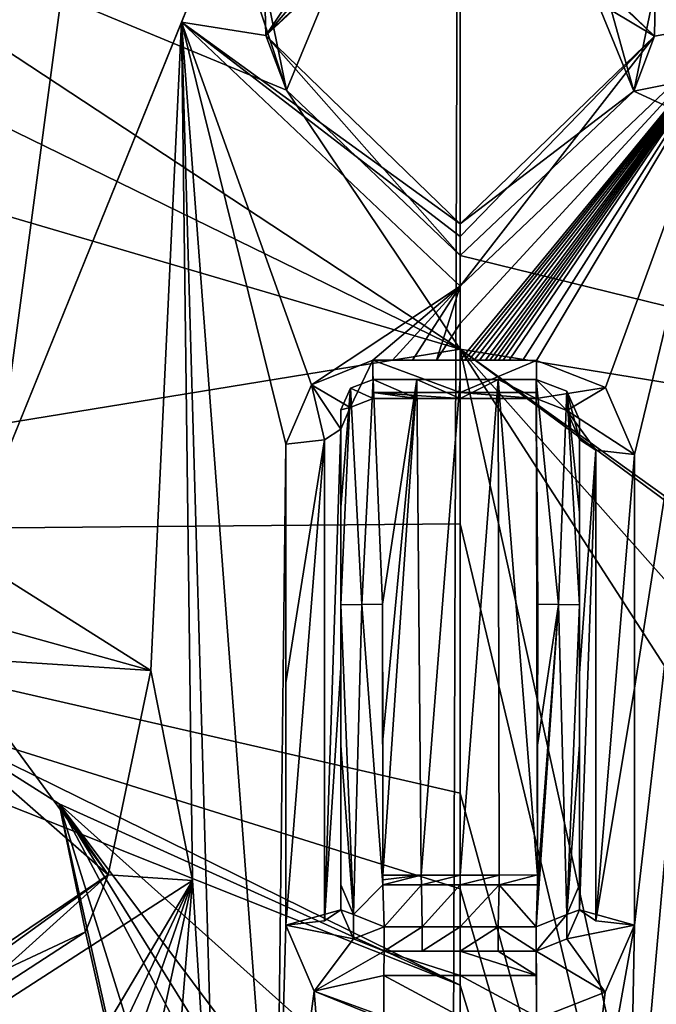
# Model space of a CAD drawing. Header units: millimetres. Extents: x -150 to 308, y -116 to 257.
# Tile 101 of 147: x 246 to 252, y 166 to 175. Entities that reach past the tile are written whole.
import ezdxf

# ---------------------------------------------------------------- set-up
doc = ezdxf.new("R2010")
doc.units = ezdxf.units.MM
doc.header["$LTSCALE"] = 81.481481
for name, color, linetype in [('1365', 7, 'CONTINUOUS'), ('1366', 7, 'CONTINUOUS'), ('1367', 7, 'CONTINUOUS'), ('1368', 7, 'CONTINUOUS'), ('1369', 7, 'CONTINUOUS'), ('1370', 7, 'CONTINUOUS'), ('1371', 7, 'CONTINUOUS'), ('1372', 7, 'CONTINUOUS'), ('1373', 7, 'CONTINUOUS'), ('1374', 7, 'CONTINUOUS'), ('1375', 7, 'CONTINUOUS'), ('1376', 7, 'CONTINUOUS'), ('1377', 7, 'CONTINUOUS'), ('1378', 7, 'CONTINUOUS'), ('1379', 7, 'CONTINUOUS'), ('138', 7, 'CONTINUOUS'), ('1380', 7, 'CONTINUOUS'), ('1381', 7, 'CONTINUOUS'), ('1382', 7, 'CONTINUOUS'), ('1383', 7, 'CONTINUOUS'), ('1384', 7, 'CONTINUOUS'), ('1385', 7, 'CONTINUOUS'), ('1386', 7, 'CONTINUOUS'), ('1387', 7, 'CONTINUOUS'), ('1388', 7, 'CONTINUOUS'), ('1463', 7, 'CONTINUOUS'), ('1464', 7, 'CONTINUOUS'), ('1483', 7, 'CONTINUOUS'), ('1484', 7, 'CONTINUOUS'), ('252', 7, 'CONTINUOUS'), ('254', 7, 'CONTINUOUS'), ('718', 7, 'CONTINUOUS'), ('782', 7, 'CONTINUOUS'), ('783', 7, 'CONTINUOUS'), ('784', 7, 'CONTINUOUS'), ('785', 7, 'CONTINUOUS'), ('786', 7, 'CONTINUOUS')]:
    doc.layers.add(name, color=color, linetype=linetype)

msp = doc.modelspace()

# ---------------------------------------------------------------- linework, layer by layer
at = {"layer": '1365', "linetype": 'CONTINUOUS'}
for points in [[(250, 171.5964, -23.8255), (250.0393, 171.5966, -23.8255), (250.1788, 171.5965, -23.8256), (250, 171.5964, -23.8255)], [(250, 171.5964, -23.8255), (250.1788, 171.5965, -23.8256), (250.7028, 171.5951, -23.8279), (250, 171.5964, -23.8255)], [(250, 171.5964, -23.8255), (250.7028, 171.5951, -23.8279), (250, 171.3001, -24.0529), (250, 171.5964, -23.8255)], [(250, 171.3001, -24.0529), (250.7028, 171.5951, -23.8279), (250.7019, 171.3001, -24.0556), (250, 171.3001, -24.0529)], [(250.0393, 171.5966, -23.8255), (250.0787, 171.5966, -23.8255), (250.1288, 171.5966, -23.8255), (250.0393, 171.5966, -23.8255)], [(250.0393, 171.5966, -23.8255), (250.1288, 171.5966, -23.8255), (250.1788, 171.5965, -23.8256), (250.0393, 171.5966, -23.8255)], [(250.1788, 171.5965, -23.8256), (250.2328, 171.597, -23.8256), (250.5774, 171.5968, -23.8268), (250.1788, 171.5965, -23.8256)], [(250.1788, 171.5965, -23.8256), (250.5774, 171.5968, -23.8268), (250.7028, 171.5951, -23.8279), (250.1788, 171.5965, -23.8256)], [(250.2328, 171.597, -23.8256), (250.2746, 171.5972, -23.8256), (250.5774, 171.5968, -23.8268), (250.2328, 171.597, -23.8256)], [(250.2746, 171.5972, -23.8256), (250.3143, 171.5972, -23.8257), (250.5774, 171.5968, -23.8268), (250.2746, 171.5972, -23.8256)], [(250.3143, 171.5972, -23.8257), (250.3545, 171.5972, -23.8258), (250.5774, 171.5968, -23.8268), (250.3143, 171.5972, -23.8257)], [(250.3545, 171.5972, -23.8258), (250.397, 171.5974, -23.8259), (250.5774, 171.5968, -23.8268), (250.3545, 171.5972, -23.8258)], [(250.397, 171.5974, -23.8259), (250.4521, 171.598, -23.8259), (250.5774, 171.5968, -23.8268), (250.397, 171.5974, -23.8259)], [(250, 171.2441, -24.4221), (250, 171.3001, -24.0529), (250.7, 171.2445, -24.4241), (250, 171.2441, -24.4221)], [(250.7, 171.2445, -24.4241), (250, 171.3001, -24.0529), (250.7019, 171.3001, -24.0556), (250.7, 171.2445, -24.4241)], [(250.3485, 171.2442, -24.4227), (250, 171.2441, -24.4221), (250.7, 171.2445, -24.4241), (250.3485, 171.2442, -24.4227)]]:
    msp.add_3dface(points, dxfattribs=at)
at = {"layer": '1366', "linetype": 'CONTINUOUS'}
for points in [[(249.1968, 171.596, -23.8283), (249.3779, 171.5976, -23.8268), (250, 171.5964, -23.8255), (249.1968, 171.596, -23.8283)], [(249.1968, 171.596, -23.8283), (250, 171.5964, -23.8255), (250, 171.3001, -24.0529), (249.1968, 171.596, -23.8283)], [(249.1968, 171.596, -23.8283), (250, 171.3001, -24.0529), (249.1978, 171.3004, -24.0559), (249.1968, 171.596, -23.8283)], [(249.3779, 171.5976, -23.8268), (249.5595, 171.5981, -23.8259), (249.7815, 171.5978, -23.8253), (249.3779, 171.5976, -23.8268)], [(249.3779, 171.5976, -23.8268), (249.7815, 171.5978, -23.8253), (250, 171.5964, -23.8255), (249.3779, 171.5976, -23.8268)], [(250, 171.3001, -24.0529), (250, 171.2441, -24.4221), (249.1978, 171.3004, -24.0559), (250, 171.3001, -24.0529)], [(249.1978, 171.3004, -24.0559), (250, 171.2441, -24.4221), (249.6003, 171.2442, -24.4228), (249.1978, 171.3004, -24.0559)], [(249.2, 171.2447, -24.4247), (249.1978, 171.3004, -24.0559), (249.6003, 171.2442, -24.4228), (249.2, 171.2447, -24.4247)]]:
    msp.add_3dface(points, dxfattribs=at)
at = {"layer": '1367', "linetype": 'CONTINUOUS'}
for points in [[(248.6299, 171.3718, -23.8965), (249.1968, 171.596, -23.8283), (248.9883, 171.163, -24.4595), (248.6299, 171.3718, -23.8965)], [(249.1968, 171.596, -23.8283), (249.2, 171.2447, -24.4247), (248.9883, 171.163, -24.4595), (249.1968, 171.596, -23.8283)], [(249.1968, 171.596, -23.8283), (249.1978, 171.3004, -24.0559), (249.2, 171.2447, -24.4247), (249.1968, 171.596, -23.8283)], [(248.3934, 170.8255, -24.0541), (248.6299, 171.3718, -23.8965), (248.7512, 170.8652, -24.1926), (248.3934, 170.8255, -24.0541)], [(248.7512, 170.8652, -24.1926), (248.6299, 171.3718, -23.8965), (248.9, 170.9625, -24.535), (248.7512, 170.8652, -24.1926)], [(248.9, 170.9625, -24.535), (248.6299, 171.3718, -23.8965), (248.9883, 171.163, -24.4595), (248.9, 170.9625, -24.535)]]:
    msp.add_3dface(points, dxfattribs=at)
at = {"layer": '1368', "linetype": 'CONTINUOUS'}
for points in [[(248.7512, 170.8652, -24.1926), (248.9, 170.9625, -24.535), (248.7512, 166.4393, -25.481), (248.7512, 170.8652, -24.1926)], [(248.7512, 166.4393, -25.481), (248.9, 170.9625, -24.535), (248.9, 168.7661, -25.1683), (248.7512, 166.4393, -25.481)], [(248.3934, 166.398, -25.343), (248.3934, 168.6276, -24.6878), (248.7512, 170.8652, -24.1926), (248.3934, 166.398, -25.343)], [(248.3934, 166.398, -25.343), (248.7512, 170.8652, -24.1926), (248.7512, 166.4393, -25.481), (248.3934, 166.398, -25.343)], [(248.3934, 168.6276, -24.6878), (248.3934, 170.8255, -24.0541), (248.7512, 170.8652, -24.1926), (248.3934, 168.6276, -24.6878)], [(248.9, 166.5401, -25.8225), (248.7512, 166.4393, -25.481), (248.9, 168.7661, -25.1683), (248.9, 166.5401, -25.8225)]]:
    msp.add_3dface(points, dxfattribs=at)
at = {"layer": '1369', "linetype": 'CONTINUOUS'}
for points in [[(248.3934, 166.398, -25.343), (248.7512, 166.4393, -25.481), (248.9, 166.5401, -25.8225), (248.3934, 166.398, -25.343)], [(248.3934, 166.398, -25.343), (248.9, 166.5401, -25.8225), (249.0176, 166.2716, -25.9184), (248.3934, 166.398, -25.343)], [(248.6544, 165.792, -25.5185), (248.3934, 166.398, -25.343), (249.0176, 166.2716, -25.9184), (248.6544, 165.792, -25.5185)], [(249.3, 166.1601, -25.9538), (248.6544, 165.792, -25.5185), (249.0176, 166.2716, -25.9184), (249.3, 166.1601, -25.9538)], [(249.2978, 165.9363, -25.6434), (248.6544, 165.792, -25.5185), (249.3, 166.1601, -25.9538), (249.2978, 165.9363, -25.6434)], [(249.2969, 165.5586, -25.5822), (248.6544, 165.792, -25.5185), (249.2978, 165.9363, -25.6434), (249.2969, 165.5586, -25.5822)], [(249.2969, 165.5312, -25.5895), (248.6544, 165.792, -25.5185), (249.2969, 165.5586, -25.5822), (249.2969, 165.5312, -25.5895)]]:
    msp.add_3dface(points, dxfattribs=at)
at = {"layer": '1370', "linetype": 'CONTINUOUS'}
for points in [[(249.2978, 165.9363, -25.6434), (249.3, 166.1601, -25.9538), (250, 165.9359, -25.6413), (249.2978, 165.9363, -25.6434)], [(250, 165.9359, -25.6413), (249.3, 166.1601, -25.9538), (250, 166.1595, -25.9516), (250, 165.9359, -25.6413)], [(250, 166.1595, -25.9516), (249.3, 166.1601, -25.9538), (249.6515, 166.1597, -25.9522), (250, 166.1595, -25.9516)], [(249.2969, 165.5586, -25.5822), (249.2978, 165.9363, -25.6434), (250, 165.558, -25.58), (249.2969, 165.5586, -25.5822)], [(250, 165.558, -25.58), (249.2978, 165.9363, -25.6434), (250, 165.9359, -25.6413), (250, 165.558, -25.58)]]:
    msp.add_3dface(points, dxfattribs=at)
at = {"layer": '1371', "linetype": 'CONTINUOUS'}
for points in [[(250.7022, 165.9363, -25.6435), (250, 166.1595, -25.9516), (250.3498, 166.1597, -25.9522), (250.7022, 165.9363, -25.6435)], [(250, 165.9359, -25.6413), (250, 166.1595, -25.9516), (250.7022, 165.9363, -25.6435), (250, 165.9359, -25.6413)], [(250.7, 166.1601, -25.9538), (250.7022, 165.9363, -25.6435), (250.3498, 166.1597, -25.9522), (250.7, 166.1601, -25.9538)], [(250.7031, 165.5587, -25.5822), (250, 165.9359, -25.6413), (250.7022, 165.9363, -25.6435), (250.7031, 165.5587, -25.5822)], [(250, 165.558, -25.58), (250, 165.9359, -25.6413), (250.7031, 165.5587, -25.5822), (250, 165.558, -25.58)]]:
    msp.add_3dface(points, dxfattribs=at)
at = {"layer": '1372', "linetype": 'CONTINUOUS'}
for points in [[(251.1, 166.54, -25.8224), (251.6066, 166.398, -25.343), (250.9825, 166.2718, -25.9184), (251.1, 166.54, -25.8224)], [(251.2489, 166.4392, -25.4809), (251.6066, 166.398, -25.343), (251.1, 166.54, -25.8224), (251.2489, 166.4392, -25.4809)], [(251.6066, 166.398, -25.343), (251.3339, 165.781, -25.5216), (250.9825, 166.2718, -25.9184), (251.6066, 166.398, -25.343)], [(251.3339, 165.781, -25.5216), (250.7, 166.1601, -25.9538), (250.9825, 166.2718, -25.9184), (251.3339, 165.781, -25.5216)], [(251.3339, 165.781, -25.5216), (250.7031, 165.5319, -25.5893), (250.7, 166.1601, -25.9538), (251.3339, 165.781, -25.5216)], [(250.7031, 165.5319, -25.5893), (250.7022, 165.9363, -25.6435), (250.7, 166.1601, -25.9538), (250.7031, 165.5319, -25.5893)], [(250.7031, 165.5319, -25.5893), (250.7031, 165.5587, -25.5822), (250.7022, 165.9363, -25.6435), (250.7031, 165.5319, -25.5893)]]:
    msp.add_3dface(points, dxfattribs=at)
at = {"layer": '1373', "linetype": 'CONTINUOUS'}
for points in [[(251.1, 170.8662, -24.5623), (251.2488, 170.7687, -24.22), (251.1, 168.7173, -25.1824), (251.1, 170.8662, -24.5623)], [(251.2489, 166.4392, -25.4809), (251.1, 166.54, -25.8224), (251.2488, 170.7687, -24.22), (251.2489, 166.4392, -25.4809)], [(251.2488, 170.7687, -24.22), (251.1, 166.54, -25.8224), (251.1, 168.7173, -25.1824), (251.2488, 170.7687, -24.22)], [(251.6066, 170.729, -24.0815), (251.2489, 166.4392, -25.4809), (251.2488, 170.7687, -24.22), (251.6066, 170.729, -24.0815)], [(251.6066, 170.729, -24.0815), (251.6066, 168.5786, -24.7021), (251.2489, 166.4392, -25.4809), (251.6066, 170.729, -24.0815)], [(251.6066, 168.5786, -24.7021), (251.6066, 166.398, -25.343), (251.2489, 166.4392, -25.4809), (251.6066, 168.5786, -24.7021)]]:
    msp.add_3dface(points, dxfattribs=at)
at = {"layer": '1374', "linetype": 'CONTINUOUS'}
for points in [[(250.7028, 171.5951, -23.8279), (251.339, 171.3448, -23.9037), (250.7, 171.2445, -24.4241), (250.7028, 171.5951, -23.8279)], [(250.7028, 171.5951, -23.8279), (250.7, 171.2445, -24.4241), (250.7019, 171.3001, -24.0556), (250.7028, 171.5951, -23.8279)], [(250.7, 171.2445, -24.4241), (251.339, 171.3448, -23.9037), (250.9826, 171.1346, -24.4672), (250.7, 171.2445, -24.4241)], [(251.339, 171.3448, -23.9037), (251.6066, 170.729, -24.0815), (250.9826, 171.1346, -24.4672), (251.339, 171.3448, -23.9037)], [(251.6066, 170.729, -24.0815), (251.2488, 170.7687, -24.22), (250.9826, 171.1346, -24.4672), (251.6066, 170.729, -24.0815)], [(251.2488, 170.7687, -24.22), (251.1, 170.8662, -24.5623), (250.9826, 171.1346, -24.4672), (251.2488, 170.7687, -24.22)]]:
    msp.add_3dface(points, dxfattribs=at)
at = {"layer": '1375', "linetype": 'CONTINUOUS'}
for points in [[(250.7, 171.2445, -24.4241), (250.9826, 171.1346, -24.4672), (250.7, 171.4209, -25.1702), (250.7, 171.2445, -24.4241)], [(250.7, 171.4209, -25.1702), (250.9826, 171.1346, -24.4672), (250.9815, 171.3129, -25.2167), (250.7, 171.4209, -25.1702)], [(250.9826, 171.1346, -24.4672), (251.1, 170.8662, -24.5623), (250.9815, 171.3129, -25.2167), (250.9826, 171.1346, -24.4672)], [(251.1, 170.8662, -24.5623), (251.1, 171.0472, -25.328), (250.9815, 171.3129, -25.2167), (251.1, 170.8662, -24.5623)]]:
    msp.add_3dface(points, dxfattribs=at)
at = {"layer": '1376', "linetype": 'CONTINUOUS'}
for points in [[(248.9888, 171.3399, -25.2057), (249.2, 171.421, -25.1707), (249.093, 169.3493, -26.0325), (248.9888, 171.3399, -25.2057)], [(249.093, 169.3493, -26.0325), (249.2, 171.421, -25.1707), (249.286, 169.3524, -26.0302), (249.093, 169.3493, -26.0325)], [(249.2, 171.421, -25.1707), (249.6018, 171.4207, -25.1692), (249.286, 169.3524, -26.0302), (249.2, 171.421, -25.1707)], [(249.286, 169.3524, -26.0302), (249.6018, 171.4207, -25.1692), (249.2871, 168.1063, -26.5482), (249.286, 169.3524, -26.0302)], [(249.6018, 171.4207, -25.1692), (249.2883, 166.8595, -27.0664), (249.2871, 168.1063, -26.5482), (249.6018, 171.4207, -25.1692)], [(249.6408, 166.8594, -27.0655), (249.2883, 166.8595, -27.0664), (249.6018, 171.4207, -25.1692), (249.6408, 166.8594, -27.0655)], [(250, 171.4206, -25.1687), (249.6408, 166.8594, -27.0655), (249.6018, 171.4207, -25.1692), (250, 171.4206, -25.1687)], [(250, 166.8594, -27.0652), (249.6408, 166.8594, -27.0655), (250, 171.4206, -25.1687), (250, 166.8594, -27.0652)], [(250.3589, 166.8597, -27.0654), (250, 166.8594, -27.0652), (250.3485, 171.4206, -25.1691), (250.3589, 166.8597, -27.0654)], [(250.3485, 171.4206, -25.1691), (250, 166.8594, -27.0652), (250, 171.4206, -25.1687), (250.3485, 171.4206, -25.1691)], [(250.7, 171.4209, -25.1702), (250.7117, 166.8601, -27.0662), (250.3485, 171.4206, -25.1691), (250.7, 171.4209, -25.1702)], [(250.7117, 166.8601, -27.0662), (250.3589, 166.8597, -27.0654), (250.3485, 171.4206, -25.1691), (250.7117, 166.8601, -27.0662)], [(250.7, 171.4209, -25.1702), (250.9815, 171.3129, -25.2167), (250.907, 169.3493, -26.0325), (250.7, 171.4209, -25.1702)], [(250.7117, 166.8601, -27.0662), (250.7, 171.4209, -25.1702), (250.7129, 168.1067, -26.5481), (250.7117, 166.8601, -27.0662)], [(250.7129, 168.1067, -26.5481), (250.7, 171.4209, -25.1702), (250.714, 169.3525, -26.0302), (250.7129, 168.1067, -26.5481)], [(250.714, 169.3525, -26.0302), (250.7, 171.4209, -25.1702), (250.907, 169.3493, -26.0325), (250.714, 169.3525, -26.0302)], [(248.9, 171.1407, -25.2891), (248.9888, 171.3399, -25.2057), (248.9, 170.2432, -25.6621), (248.9, 171.1407, -25.2891)], [(248.9, 170.2432, -25.6621), (248.9888, 171.3399, -25.2057), (248.9, 169.3457, -26.0352), (248.9, 170.2432, -25.6621)], [(248.9, 169.3457, -26.0352), (248.9888, 171.3399, -25.2057), (249.093, 169.3493, -26.0325), (248.9, 169.3457, -26.0352)], [(250.907, 169.3493, -26.0325), (250.9815, 171.3129, -25.2167), (251.1, 169.3453, -26.0353), (250.907, 169.3493, -26.0325)], [(250.9815, 171.3129, -25.2167), (251.1, 171.0472, -25.328), (251.1, 170.1963, -25.6816), (250.9815, 171.3129, -25.2167)], [(251.1, 169.3453, -26.0353), (250.9815, 171.3129, -25.2167), (251.1, 170.1963, -25.6816), (251.1, 169.3453, -26.0353)]]:
    msp.add_3dface(points, dxfattribs=at)
at = {"layer": '1377', "linetype": 'CONTINUOUS'}
for points in [[(249.2875, 166.8141, -26.9281), (249.6408, 166.8594, -27.0655), (249.2867, 166.7683, -26.7885), (249.2875, 166.8141, -26.9281)], [(249.2867, 166.7683, -26.7885), (249.6408, 166.8594, -27.0655), (249.6432, 166.7679, -26.7867), (249.2867, 166.7683, -26.7885)], [(249.2883, 166.8595, -27.0664), (249.6408, 166.8594, -27.0655), (249.2875, 166.8141, -26.9281), (249.2883, 166.8595, -27.0664)], [(249.6408, 166.8594, -27.0655), (250, 166.8594, -27.0652), (249.6432, 166.7679, -26.7867), (249.6408, 166.8594, -27.0655)], [(250, 166.8594, -27.0652), (250, 166.7679, -26.7862), (249.6432, 166.7679, -26.7867), (250, 166.8594, -27.0652)], [(250, 166.8594, -27.0652), (250.3589, 166.8597, -27.0654), (250, 166.7679, -26.7862), (250, 166.8594, -27.0652)], [(250, 166.7679, -26.7862), (250.3589, 166.8597, -27.0654), (250.3585, 166.7683, -26.7867), (250, 166.7679, -26.7862)], [(250.3589, 166.8597, -27.0654), (250.7117, 166.8601, -27.0662), (250.3585, 166.7683, -26.7867), (250.3589, 166.8597, -27.0654)], [(250.3585, 166.7683, -26.7867), (250.7117, 166.8601, -27.0662), (250.7133, 166.769, -26.7883), (250.3585, 166.7683, -26.7867)]]:
    msp.add_3dface(points, dxfattribs=at)
at = {"layer": '1378', "linetype": 'CONTINUOUS'}
for points in [[(248.9, 169.3457, -26.0352), (249.093, 169.3493, -26.0325), (249.0173, 166.4971, -26.8706), (248.9, 169.3457, -26.0352)], [(249.093, 169.3493, -26.0325), (249.2867, 166.7683, -26.7885), (249.0173, 166.4971, -26.8706), (249.093, 169.3493, -26.0325)], [(249.093, 169.3493, -26.0325), (249.286, 169.3524, -26.0302), (249.2867, 166.7683, -26.7885), (249.093, 169.3493, -26.0325)], [(249.2867, 166.7683, -26.7885), (249.286, 169.3524, -26.0302), (249.2864, 168.0541, -26.4098), (249.2867, 166.7683, -26.7885)], [(248.9, 168.0512, -26.4137), (248.9, 169.3457, -26.0352), (249.0173, 166.4971, -26.8706), (248.9, 168.0512, -26.4137)], [(248.9, 166.7692, -26.7914), (248.9, 168.0512, -26.4137), (249.0173, 166.4971, -26.8706), (248.9, 166.7692, -26.7914)], [(249.0173, 166.4971, -26.8706), (249.2867, 166.7683, -26.7885), (249.2999, 166.3842, -26.9017), (249.0173, 166.4971, -26.8706)], [(249.2867, 166.7683, -26.7885), (249.6432, 166.7679, -26.7867), (249.2999, 166.3842, -26.9017), (249.2867, 166.7683, -26.7885)], [(249.2999, 166.3842, -26.9017), (249.6432, 166.7679, -26.7867), (249.6485, 166.3838, -26.9001), (249.2999, 166.3842, -26.9017)], [(249.6432, 166.7679, -26.7867), (250, 166.7679, -26.7862), (249.6485, 166.3838, -26.9001), (249.6432, 166.7679, -26.7867)], [(249.6485, 166.3838, -26.9001), (250, 166.7679, -26.7862), (250, 166.3836, -26.8995), (249.6485, 166.3838, -26.9001)]]:
    msp.add_3dface(points, dxfattribs=at)
at = {"layer": '1379', "linetype": 'CONTINUOUS'}
for points in [[(248.9, 170.9625, -24.535), (248.9, 171.1407, -25.2891), (248.9, 170.2432, -25.6621), (248.9, 170.9625, -24.535)], [(248.9, 168.7661, -25.1683), (248.9, 170.9625, -24.535), (248.9, 169.3457, -26.0352), (248.9, 168.7661, -25.1683)], [(248.9, 170.9625, -24.535), (248.9, 170.2432, -25.6621), (248.9, 169.3457, -26.0352), (248.9, 170.9625, -24.535)], [(248.9, 168.7661, -25.1683), (248.9, 169.3457, -26.0352), (248.9, 168.0512, -26.4137), (248.9, 168.7661, -25.1683)], [(248.9, 166.5401, -25.8225), (248.9, 168.7661, -25.1683), (248.9, 166.7692, -26.7914), (248.9, 166.5401, -25.8225)], [(248.9, 168.7661, -25.1683), (248.9, 168.0512, -26.4137), (248.9, 166.7692, -26.7914), (248.9, 168.7661, -25.1683)]]:
    msp.add_3dface(points, dxfattribs=at)
at = {"layer": '138', "linetype": 'CONTINUOUS'}
for points in [[(198.7116, 177.8966, -44.2498), (250, 183.471, -49.5192), (204.4058, 168.5815, -46.4657), (198.7116, 177.8966, -44.2498)], [(250, 183.471, -49.5192), (212.7454, 159.7161, -48.5926), (204.4058, 168.5815, -46.4657), (250, 183.471, -49.5192)], [(213.1181, 159.3946, -48.6694), (212.7454, 159.7161, -48.5926), (250, 183.471, -49.5192), (213.1181, 159.3946, -48.6694)], [(213.4852, 159.0692, -48.7436), (213.1181, 159.3946, -48.6694), (250, 183.471, -49.5192), (213.4852, 159.0692, -48.7436)], [(249.9285, 162.6068, -52.6319), (213.4852, 159.0692, -48.7436), (250, 183.471, -49.5192), (249.9285, 162.6068, -52.6319)], [(268.6095, 161.712, -51.6393), (249.9285, 162.6068, -52.6319), (250, 183.471, -49.5192), (268.6095, 161.712, -51.6393)], [(301.2886, 177.8968, -44.2498), (268.6095, 161.712, -51.6393), (250, 183.471, -49.5192), (301.2886, 177.8968, -44.2498)]]:
    msp.add_3dface(points, dxfattribs=at)
at = {"layer": '1380', "linetype": 'CONTINUOUS'}
for points in [[(249.2, 171.2447, -24.4247), (249.2, 171.421, -25.1707), (248.9888, 171.3399, -25.2057), (249.2, 171.2447, -24.4247)], [(248.9883, 171.163, -24.4595), (248.9888, 171.3399, -25.2057), (248.9, 171.1407, -25.2891), (248.9883, 171.163, -24.4595)], [(248.9883, 171.163, -24.4595), (249.2, 171.2447, -24.4247), (248.9888, 171.3399, -25.2057), (248.9883, 171.163, -24.4595)], [(248.9, 170.9625, -24.535), (248.9883, 171.163, -24.4595), (248.9, 171.1407, -25.2891), (248.9, 170.9625, -24.535)]]:
    msp.add_3dface(points, dxfattribs=at)
at = {"layer": '1381', "linetype": 'CONTINUOUS'}
for points in [[(249.2, 171.2447, -24.4247), (249.6003, 171.2442, -24.4228), (249.2, 171.421, -25.1707), (249.2, 171.2447, -24.4247)], [(249.6003, 171.2442, -24.4228), (249.6018, 171.4207, -25.1692), (249.2, 171.421, -25.1707), (249.6003, 171.2442, -24.4228)], [(249.6003, 171.2442, -24.4228), (250, 171.2441, -24.4221), (249.6018, 171.4207, -25.1692), (249.6003, 171.2442, -24.4228)], [(250, 171.2441, -24.4221), (250, 171.4206, -25.1687), (249.6018, 171.4207, -25.1692), (250, 171.2441, -24.4221)], [(250, 171.2441, -24.4221), (250.3485, 171.2442, -24.4227), (250.3485, 171.4206, -25.1691), (250, 171.2441, -24.4221)], [(250, 171.2441, -24.4221), (250.3485, 171.4206, -25.1691), (250, 171.4206, -25.1687), (250, 171.2441, -24.4221)], [(250.7, 171.2445, -24.4241), (250.7, 171.4209, -25.1702), (250.3485, 171.4206, -25.1691), (250.7, 171.2445, -24.4241)], [(250.3485, 171.2442, -24.4227), (250.7, 171.2445, -24.4241), (250.3485, 171.4206, -25.1691), (250.3485, 171.2442, -24.4227)]]:
    msp.add_3dface(points, dxfattribs=at)
at = {"layer": '1382', "linetype": 'CONTINUOUS'}
for points in [[(248.9, 166.5401, -25.8225), (248.9, 166.7692, -26.7914), (249.0173, 166.4971, -26.8706), (248.9, 166.5401, -25.8225)], [(249.0176, 166.2716, -25.9184), (248.9, 166.5401, -25.8225), (249.0173, 166.4971, -26.8706), (249.0176, 166.2716, -25.9184)], [(249.0176, 166.2716, -25.9184), (249.0173, 166.4971, -26.8706), (249.2999, 166.3842, -26.9017), (249.0176, 166.2716, -25.9184)], [(249.3, 166.1601, -25.9538), (249.0176, 166.2716, -25.9184), (249.2999, 166.3842, -26.9017), (249.3, 166.1601, -25.9538)]]:
    msp.add_3dface(points, dxfattribs=at)
at = {"layer": '1383', "linetype": 'CONTINUOUS'}
for points in [[(249.3, 166.1601, -25.9538), (249.2999, 166.3842, -26.9017), (249.6485, 166.3838, -26.9001), (249.3, 166.1601, -25.9538)], [(249.6515, 166.1597, -25.9522), (249.3, 166.1601, -25.9538), (249.6485, 166.3838, -26.9001), (249.6515, 166.1597, -25.9522)], [(249.6515, 166.1597, -25.9522), (249.6485, 166.3838, -26.9001), (250, 166.3836, -26.8995), (249.6515, 166.1597, -25.9522)], [(250, 166.1595, -25.9516), (249.6515, 166.1597, -25.9522), (250, 166.3836, -26.8995), (250, 166.1595, -25.9516)], [(250.3498, 166.1597, -25.9522), (250, 166.1595, -25.9516), (250.3509, 166.3838, -26.9001), (250.3498, 166.1597, -25.9522)], [(250, 166.1595, -25.9516), (250, 166.3836, -26.8995), (250.3509, 166.3838, -26.9001), (250, 166.1595, -25.9516)], [(250.7, 166.1601, -25.9538), (250.3498, 166.1597, -25.9522), (250.3509, 166.3838, -26.9001), (250.7, 166.1601, -25.9538)], [(250.7001, 166.3842, -26.9017), (250.7, 166.1601, -25.9538), (250.3509, 166.3838, -26.9001), (250.7001, 166.3842, -26.9017)]]:
    msp.add_3dface(points, dxfattribs=at)
at = {"layer": '1384', "linetype": 'CONTINUOUS'}
for points in [[(251.1, 166.7693, -26.7915), (251.1, 166.54, -25.8224), (250.9828, 166.4972, -26.8706), (251.1, 166.7693, -26.7915)], [(251.1, 166.54, -25.8224), (250.9825, 166.2718, -25.9184), (250.9828, 166.4972, -26.8706), (251.1, 166.54, -25.8224)], [(250.9825, 166.2718, -25.9184), (250.7, 166.1601, -25.9538), (250.9828, 166.4972, -26.8706), (250.9825, 166.2718, -25.9184)], [(250.7, 166.1601, -25.9538), (250.7001, 166.3842, -26.9017), (250.9828, 166.4972, -26.8706), (250.7, 166.1601, -25.9538)]]:
    msp.add_3dface(points, dxfattribs=at)
at = {"layer": '1385', "linetype": 'CONTINUOUS'}
for points in [[(251.1, 170.8662, -24.5623), (251.1, 168.7173, -25.1824), (251.1, 171.0472, -25.328), (251.1, 170.8662, -24.5623)], [(251.1, 171.0472, -25.328), (251.1, 168.7173, -25.1824), (251.1, 170.1963, -25.6816), (251.1, 171.0472, -25.328)], [(251.1, 168.7173, -25.1824), (251.1, 169.3453, -26.0353), (251.1, 170.1963, -25.6816), (251.1, 168.7173, -25.1824)], [(251.1, 169.3453, -26.0353), (251.1, 168.7173, -25.1824), (251.1, 168.057, -26.412), (251.1, 169.3453, -26.0353)], [(251.1, 168.7173, -25.1824), (251.1, 166.54, -25.8224), (251.1, 168.057, -26.412), (251.1, 168.7173, -25.1824)], [(251.1, 166.54, -25.8224), (251.1, 166.7693, -26.7915), (251.1, 168.057, -26.412), (251.1, 166.54, -25.8224)]]:
    msp.add_3dface(points, dxfattribs=at)
at = {"layer": '1386', "linetype": 'CONTINUOUS'}
for points in [[(250.7133, 166.769, -26.7883), (250.907, 169.3493, -26.0325), (250.7001, 166.3842, -26.9017), (250.7133, 166.769, -26.7883)], [(250.7001, 166.3842, -26.9017), (250.907, 169.3493, -26.0325), (250.9828, 166.4972, -26.8706), (250.7001, 166.3842, -26.9017)], [(250.907, 169.3493, -26.0325), (250.7133, 166.769, -26.7883), (250.7136, 168.0544, -26.4097), (250.907, 169.3493, -26.0325)], [(250.714, 169.3525, -26.0302), (250.907, 169.3493, -26.0325), (250.7136, 168.0544, -26.4097), (250.714, 169.3525, -26.0302)], [(250.907, 169.3493, -26.0325), (251.1, 169.3453, -26.0353), (250.9828, 166.4972, -26.8706), (250.907, 169.3493, -26.0325)], [(250.9828, 166.4972, -26.8706), (251.1, 169.3453, -26.0353), (251.1, 168.057, -26.412), (250.9828, 166.4972, -26.8706)], [(251.1, 166.7693, -26.7915), (250.9828, 166.4972, -26.8706), (251.1, 168.057, -26.412), (251.1, 166.7693, -26.7915)], [(250, 166.7679, -26.7862), (250.3585, 166.7683, -26.7867), (250, 166.3836, -26.8995), (250, 166.7679, -26.7862)], [(250, 166.3836, -26.8995), (250.3585, 166.7683, -26.7867), (250.3509, 166.3838, -26.9001), (250, 166.3836, -26.8995)], [(250.3585, 166.7683, -26.7867), (250.7001, 166.3842, -26.9017), (250.3509, 166.3838, -26.9001), (250.3585, 166.7683, -26.7867)], [(250.3585, 166.7683, -26.7867), (250.7133, 166.769, -26.7883), (250.7001, 166.3842, -26.9017), (250.3585, 166.7683, -26.7867)]]:
    msp.add_3dface(points, dxfattribs=at)
at = {"layer": '1387', "linetype": 'CONTINUOUS'}
for points in [[(250.7129, 168.1067, -26.5481), (250.714, 169.3525, -26.0302), (250.7136, 168.0544, -26.4097), (250.7129, 168.1067, -26.5481)], [(250.7117, 166.8601, -27.0662), (250.7129, 168.1067, -26.5481), (250.7136, 168.0544, -26.4097), (250.7117, 166.8601, -27.0662)], [(250.7133, 166.769, -26.7883), (250.7117, 166.8601, -27.0662), (250.7136, 168.0544, -26.4097), (250.7133, 166.769, -26.7883)]]:
    msp.add_3dface(points, dxfattribs=at)
at = {"layer": '1388', "linetype": 'CONTINUOUS'}
for points in [[(249.286, 169.3524, -26.0302), (249.2871, 168.1063, -26.5482), (249.2864, 168.0541, -26.4098), (249.286, 169.3524, -26.0302)], [(249.2871, 168.1063, -26.5482), (249.2883, 166.8595, -27.0664), (249.2864, 168.0541, -26.4098), (249.2871, 168.1063, -26.5482)], [(249.2883, 166.8595, -27.0664), (249.2875, 166.8141, -26.9281), (249.2864, 168.0541, -26.4098), (249.2883, 166.8595, -27.0664)], [(249.2875, 166.8141, -26.9281), (249.2867, 166.7683, -26.7885), (249.2864, 168.0541, -26.4098), (249.2875, 166.8141, -26.9281)]]:
    msp.add_3dface(points, dxfattribs=at)
at = {"layer": '1463', "linetype": 'CONTINUOUS'}
for points in [[(248.1599, 176.503, -22.5033), (250, 177.2528, -22.2937), (248.2111, 174.5855, -22.2859), (248.1599, 176.503, -22.5033)], [(250, 177.2528, -22.2937), (250.0001, 176.687, -22.2323), (248.2111, 174.5855, -22.2859), (250, 177.2528, -22.2937)], [(250.0001, 176.687, -22.2323), (250, 176.3052, -21.8103), (248.2111, 174.5855, -22.2859), (250.0001, 176.687, -22.2323)], [(247.4324, 174.7072, -22.9949), (248.1599, 176.503, -22.5033), (248.2111, 174.5855, -22.2859), (247.4324, 174.7072, -22.9949)], [(250, 172.2772, -23.635), (247.4324, 174.7072, -22.9949), (249.9999, 172.7368, -23.295), (250, 172.2772, -23.635)], [(247.4324, 174.7072, -22.9949), (250, 172.8521, -22.7351), (249.9999, 172.7368, -23.295), (247.4324, 174.7072, -22.9949)], [(250, 172.8521, -22.7351), (247.4324, 174.7072, -22.9949), (248.2111, 174.5855, -22.2859), (250, 172.8521, -22.7351)]]:
    msp.add_3dface(points, dxfattribs=at)
at = {"layer": '1464', "linetype": 'CONTINUOUS'}
for points in [[(250, 176.3052, -21.8103), (248.8571, 175.1872, -20.2578), (248.2111, 174.5855, -22.2859), (250, 176.3052, -21.8103)], [(248.8571, 175.1872, -20.2578), (248.4004, 174.0822, -20.5584), (248.2111, 174.5855, -22.2859), (248.8571, 175.1872, -20.2578)], [(248.4004, 174.0822, -20.5584), (250, 172.5618, -20.9625), (248.2111, 174.5855, -22.2859), (248.4004, 174.0822, -20.5584)], [(250, 172.5618, -20.9625), (250, 172.8521, -22.7351), (248.2111, 174.5855, -22.2859), (250, 172.5618, -20.9625)]]:
    msp.add_3dface(points, dxfattribs=at)
at = {"layer": '1483', "linetype": 'CONTINUOUS'}
for points in [[(246.7594, 166.8628, -24.4814), (245.2404, 168.1873, -22.2963), (245.2864, 168.8627, -23.9532), (246.7594, 166.8628, -24.4814)], [(246.3078, 167.5157, -22.4547), (245.2404, 168.1873, -22.2963), (246.7594, 166.8628, -24.4814), (246.3078, 167.5157, -22.4547)], [(246.5492, 166.3375, -22.7945), (246.3078, 167.5157, -22.4547), (246.7594, 166.8628, -24.4814), (246.5492, 166.3375, -22.7945)], [(244.6951, 165.4687, -24.999), (246.5492, 166.3375, -22.7945), (246.7594, 166.8628, -24.4814), (244.6951, 165.4687, -24.999)], [(244.7107, 165.1443, -23.2208), (246.5492, 166.3375, -22.7945), (244.6951, 165.4687, -24.999), (244.7107, 165.1443, -23.2208)]]:
    msp.add_3dface(points, dxfattribs=at)
at = {"layer": '1484', "linetype": 'CONTINUOUS'}
for points in [[(245.4463, 169.8147, -24.4201), (247.1515, 168.7411, -24.6783), (245.3475, 169.2418, -24.3679), (245.4463, 169.8147, -24.4201)], [(247.1515, 168.7411, -24.6783), (245.2864, 168.8627, -23.9532), (245.3475, 169.2418, -24.3679), (247.1515, 168.7411, -24.6783)], [(247.1515, 168.7411, -24.6783), (246.7594, 166.8628, -24.4814), (245.2864, 168.8627, -23.9532), (247.1515, 168.7411, -24.6783)], [(247.1515, 168.7411, -24.6783), (247.5336, 166.8097, -25.2371), (246.7594, 166.8628, -24.4814), (247.1515, 168.7411, -24.6783)], [(247.5336, 166.8097, -25.2371), (244.6031, 164.9211, -25.9051), (246.7594, 166.8628, -24.4814), (247.5336, 166.8097, -25.2371)], [(246.7594, 166.8628, -24.4814), (244.6031, 164.9211, -25.9051), (244.6772, 165.3596, -25.5658), (246.7594, 166.8628, -24.4814)], [(244.6951, 165.4687, -24.999), (246.7594, 166.8628, -24.4814), (244.6772, 165.3596, -25.5658), (244.6951, 165.4687, -24.999)]]:
    msp.add_3dface(points, dxfattribs=at)
at = {"layer": '252', "linetype": 'CONTINUOUS'}
for points in [[(194.9244, 197.7402, -37.9445), (205.2624, 169.5806, -44.6012), (250, 202.5121, -43.5144), (194.9244, 197.7402, -37.9445)], [(205.2624, 169.5806, -44.6012), (228.7761, 151.4456, -48.8881), (250, 202.5121, -43.5144), (205.2624, 169.5806, -44.6012)], [(228.7761, 151.4456, -48.8881), (233.0796, 156.3693, -49.2544), (250, 202.5121, -43.5144), (228.7761, 151.4456, -48.8881)], [(233.0796, 156.3693, -49.2544), (239.6078, 159.682, -49.5812), (250, 202.5121, -43.5144), (233.0796, 156.3693, -49.2544)], [(239.6078, 159.682, -49.5812), (244.4457, 160.8616, -49.7128), (250, 202.5121, -43.5144), (239.6078, 159.682, -49.5812)], [(244.4457, 160.8616, -49.7128), (249.9989, 161.3173, -49.7635), (250, 202.5121, -43.5144), (244.4457, 160.8616, -49.7128)]]:
    msp.add_3dface(points, dxfattribs=at)
at = {"layer": '254', "linetype": 'CONTINUOUS'}
for points in [[(250, 202.5121, -43.5144), (249.9989, 161.3173, -49.7635), (255.5446, 160.8635, -49.7129), (250, 202.5121, -43.5144)], [(271.2226, 151.4451, -48.8882), (294.4497, 169.1961, -44.692), (250, 202.5121, -43.5144), (271.2226, 151.4451, -48.8882)], [(266.905, 156.3807, -49.2554), (271.2226, 151.4451, -48.8882), (250, 202.5121, -43.5144), (266.905, 156.3807, -49.2554)], [(294.4497, 169.1961, -44.692), (304.9634, 196.2795, -38.2898), (250, 202.5121, -43.5144), (294.4497, 169.1961, -44.692)], [(260.3922, 159.682, -49.5812), (266.905, 156.3807, -49.2554), (250, 202.5121, -43.5144), (260.3922, 159.682, -49.5812)], [(260.3922, 159.682, -49.5812), (250, 202.5121, -43.5144), (255.5446, 160.8635, -49.7129), (260.3922, 159.682, -49.5812)]]:
    msp.add_3dface(points, dxfattribs=at)
at = {"layer": '718', "linetype": 'CONTINUOUS'}
for points in [[(243.9193, 178.4383, -22.1213), (248.1599, 176.503, -22.5033), (245.4463, 169.8147, -24.4201), (243.9193, 178.4383, -22.1213)], [(248.1599, 176.503, -22.5033), (247.4324, 174.7072, -22.9949), (245.4463, 169.8147, -24.4201), (248.1599, 176.503, -22.5033)], [(245.4463, 169.8147, -24.4201), (247.4324, 174.7072, -22.9949), (247.1515, 168.7411, -24.6783), (245.4463, 169.8147, -24.4201)], [(247.1515, 168.7411, -24.6783), (247.4324, 174.7072, -22.9949), (247.5336, 166.8097, -25.2371), (247.1515, 168.7411, -24.6783)], [(248.3045, 163.174, -26.2945), (247.7642, 163.1505, -26.3121), (247.4324, 174.7072, -22.9949), (248.3045, 163.174, -26.2945)], [(247.4324, 174.7072, -22.9949), (247.7642, 163.1505, -26.3121), (247.5336, 166.8097, -25.2371), (247.4324, 174.7072, -22.9949)], [(248.3934, 170.8255, -24.0541), (248.3045, 163.174, -26.2945), (247.4324, 174.7072, -22.9949), (248.3934, 170.8255, -24.0541)], [(248.6299, 171.3718, -23.8965), (248.3934, 170.8255, -24.0541), (247.4324, 174.7072, -22.9949), (248.6299, 171.3718, -23.8965)], [(250, 172.2772, -23.635), (248.6299, 171.3718, -23.8965), (247.4324, 174.7072, -22.9949), (250, 172.2772, -23.635)], [(249.1968, 171.596, -23.8283), (248.6299, 171.3718, -23.8965), (250, 172.2772, -23.635), (249.1968, 171.596, -23.8283)], [(249.3779, 171.5976, -23.8268), (249.1968, 171.596, -23.8283), (250, 172.2772, -23.635), (249.3779, 171.5976, -23.8268)], [(249.5595, 171.5981, -23.8259), (249.3779, 171.5976, -23.8268), (250, 172.2772, -23.635), (249.5595, 171.5981, -23.8259)], [(249.7815, 171.5978, -23.8253), (249.5595, 171.5981, -23.8259), (250, 172.2772, -23.635), (249.7815, 171.5978, -23.8253)], [(250, 171.9363, -23.7302), (249.7815, 171.5978, -23.8253), (250, 172.2772, -23.635), (250, 171.9363, -23.7302)], [(250, 171.5964, -23.8255), (249.7815, 171.5978, -23.8253), (250, 171.9363, -23.7302), (250, 171.5964, -23.8255)], [(248.3934, 166.398, -25.343), (248.3045, 163.174, -26.2945), (248.3934, 170.8255, -24.0541), (248.3934, 166.398, -25.343)], [(248.3934, 168.6276, -24.6878), (248.3934, 166.398, -25.343), (248.3934, 170.8255, -24.0541), (248.3934, 168.6276, -24.6878)], [(245.2495, 162.9556, -26.4578), (244.6031, 164.9211, -25.9051), (247.5336, 166.8097, -25.2371), (245.2495, 162.9556, -26.4578)], [(245.7267, 163.0035, -26.4219), (245.2495, 162.9556, -26.4578), (247.5336, 166.8097, -25.2371), (245.7267, 163.0035, -26.4219)], [(246.2173, 163.0473, -26.3892), (245.7267, 163.0035, -26.4219), (247.5336, 166.8097, -25.2371), (246.2173, 163.0473, -26.3892)], [(246.7206, 163.0867, -26.3598), (246.2173, 163.0473, -26.3892), (247.5336, 166.8097, -25.2371), (246.7206, 163.0867, -26.3598)], [(247.2363, 163.1213, -26.334), (246.7206, 163.0867, -26.3598), (247.5336, 166.8097, -25.2371), (247.2363, 163.1213, -26.334)], [(247.7642, 163.1505, -26.3121), (247.2363, 163.1213, -26.334), (247.5336, 166.8097, -25.2371), (247.7642, 163.1505, -26.3121)], [(248.6544, 165.792, -25.5185), (248.3045, 163.174, -26.2945), (248.3934, 166.398, -25.343), (248.6544, 165.792, -25.5185)], [(248.8572, 163.1914, -26.2816), (248.3045, 163.174, -26.2945), (248.6544, 165.792, -25.5185), (248.8572, 163.1914, -26.2816)], [(249.2969, 165.5312, -25.5895), (248.8572, 163.1914, -26.2816), (248.6544, 165.792, -25.5185), (249.2969, 165.5312, -25.5895)]]:
    msp.add_3dface(points, dxfattribs=at)
at = {"layer": '782', "linetype": 'CONTINUOUS'}
for points in [[(248.4004, 174.0822, -20.5584), (244.2545, 186.6904, -17.4671), (242.941, 176.3424, -20.1324), (248.4004, 174.0822, -20.5584)], [(248.4004, 174.0822, -20.5584), (246.5468, 183.1008, -18.2769), (244.2545, 186.6904, -17.4671), (248.4004, 174.0822, -20.5584)], [(248.8571, 175.1872, -20.2578), (246.5468, 183.1008, -18.2769), (248.4004, 174.0822, -20.5584), (248.8571, 175.1872, -20.2578)], [(242.9056, 175.1664, -20.4488), (250, 171.6976, -21.2014), (242.941, 176.3424, -20.1324), (242.9056, 175.1664, -20.4488)], [(250, 171.6976, -21.2014), (248.4004, 174.0822, -20.5584), (242.941, 176.3424, -20.1324), (250, 171.6976, -21.2014)], [(240.8304, 174.3923, -20.7887), (250, 171.6976, -21.2014), (242.9056, 175.1664, -20.4488), (240.8304, 174.3923, -20.7887)], [(239.5666, 169.9994, -22.1306), (250, 171.6976, -21.2014), (240.8304, 174.3923, -20.7887), (239.5666, 169.9994, -22.1306)], [(250, 171.6976, -21.2014), (250, 172.5618, -20.9625), (248.4004, 174.0822, -20.5584), (250, 171.6976, -21.2014)], [(250, 171.6976, -21.2014), (239.5666, 169.9994, -22.1306), (250, 170.0911, -21.6531), (250, 171.6976, -21.2014)], [(250, 170.0911, -21.6531), (239.5666, 169.9994, -22.1306), (250, 167.612, -22.3687), (250, 170.0911, -21.6531)], [(250, 167.612, -22.3687), (239.5666, 169.9994, -22.1306), (250, 166.7311, -22.627), (250, 167.612, -22.3687)], [(250, 166.7311, -22.627), (239.5666, 169.9994, -22.1306), (250, 165.8463, -22.8875), (250, 166.7311, -22.627)], [(250, 165.8463, -22.8875), (239.5666, 169.9994, -22.1306), (245.2404, 168.1873, -22.2963), (250, 165.8463, -22.8875)], [(246.3078, 167.5157, -22.4547), (250, 165.8463, -22.8875), (245.2404, 168.1873, -22.2963), (246.3078, 167.5157, -22.4547)], [(250, 151.0022, -26.8656), (250, 155.671, -25.7729), (246.3078, 167.5157, -22.4547), (250, 151.0022, -26.8656)], [(246.5492, 166.3375, -22.7945), (250, 151.0022, -26.8656), (246.3078, 167.5157, -22.4547), (246.5492, 166.3375, -22.7945)], [(250, 164.2103, -23.3702), (250, 165.8463, -22.8875), (246.3078, 167.5157, -22.4547), (250, 164.2103, -23.3702)], [(250, 162.5869, -23.8475), (250, 164.2103, -23.3702), (246.3078, 167.5157, -22.4547), (250, 162.5869, -23.8475)], [(250, 161.5737, -24.1428), (250, 162.5869, -23.8475), (246.3078, 167.5157, -22.4547), (250, 161.5737, -24.1428)], [(250, 160.5674, -24.4332), (250, 161.5737, -24.1428), (246.3078, 167.5157, -22.4547), (250, 160.5674, -24.4332)], [(250, 155.671, -25.7729), (250, 160.5674, -24.4332), (246.3078, 167.5157, -22.4547), (250, 155.671, -25.7729)], [(244.7107, 165.1443, -23.2208), (250, 151.0022, -26.8656), (246.5492, 166.3375, -22.7945), (244.7107, 165.1443, -23.2208)]]:
    msp.add_3dface(points, dxfattribs=at)
at = {"layer": '783', "linetype": 'CONTINUOUS'}
for points in [[(250, 179.818, -19.0543), (251.5995, 174.0742, -20.5606), (253.4499, 183.013, -18.2984), (250, 179.818, -19.0543)], [(253.4499, 183.013, -18.2984), (251.5995, 174.0742, -20.5606), (257.0908, 175.1741, -20.4465), (253.4499, 183.013, -18.2984)], [(251.5995, 174.0742, -20.5606), (250, 179.818, -19.0543), (251.1464, 175.1838, -20.2587), (251.5995, 174.0742, -20.5606)], [(251.5995, 174.0742, -20.5606), (260.4295, 170.0018, -22.1295), (257.0908, 175.1741, -20.4465), (251.5995, 174.0742, -20.5606)], [(250, 172.5618, -20.9625), (260.4295, 170.0018, -22.1295), (251.5995, 174.0742, -20.5606), (250, 172.5618, -20.9625)], [(250, 172.5618, -20.9625), (250, 171.6976, -21.2014), (260.4295, 170.0018, -22.1295), (250, 172.5618, -20.9625)], [(250, 171.6976, -21.2014), (250, 170.0911, -21.6531), (254.5712, 150.9493, -27.042), (250, 171.6976, -21.2014)], [(260.4295, 170.0018, -22.1295), (250, 171.6976, -21.2014), (256.6186, 166.951, -22.7525), (260.4295, 170.0018, -22.1295)], [(250, 171.6976, -21.2014), (254.5712, 150.9493, -27.042), (253.4452, 166.3645, -22.7864), (250, 171.6976, -21.2014)], [(256.6186, 166.951, -22.7525), (250, 171.6976, -21.2014), (254.7596, 168.1873, -22.2963), (256.6186, 166.951, -22.7525)], [(254.7596, 168.1873, -22.2963), (250, 171.6976, -21.2014), (253.7035, 167.5317, -22.4504), (254.7596, 168.1873, -22.2963)], [(253.7035, 167.5317, -22.4504), (250, 171.6976, -21.2014), (253.4452, 166.3645, -22.7864), (253.7035, 167.5317, -22.4504)], [(250, 170.0911, -21.6531), (250, 167.612, -22.3687), (254.5712, 150.9493, -27.042), (250, 170.0911, -21.6531)], [(250, 167.612, -22.3687), (250, 166.7311, -22.627), (254.5712, 150.9493, -27.042), (250, 167.612, -22.3687)], [(250, 166.7311, -22.627), (250, 165.8463, -22.8875), (254.5712, 150.9493, -27.042), (250, 166.7311, -22.627)], [(250, 165.8463, -22.8875), (250, 164.2103, -23.3702), (254.5712, 150.9493, -27.042), (250, 165.8463, -22.8875)]]:
    msp.add_3dface(points, dxfattribs=at)
at = {"layer": '784', "linetype": 'CONTINUOUS'}
for points in [[(251.7889, 174.5793, -22.2876), (250, 175.6501, -20.1301), (250, 176.3052, -21.8103), (251.7889, 174.5793, -22.2876)], [(251.1464, 175.1838, -20.2587), (250, 175.6501, -20.1301), (251.7889, 174.5793, -22.2876), (251.1464, 175.1838, -20.2587)], [(251.5995, 174.0742, -20.5606), (251.1464, 175.1838, -20.2587), (251.7889, 174.5793, -22.2876), (251.5995, 174.0742, -20.5606)], [(250, 172.8521, -22.7351), (251.5995, 174.0742, -20.5606), (251.7889, 174.5793, -22.2876), (250, 172.8521, -22.7351)], [(250, 172.5618, -20.9625), (251.5995, 174.0742, -20.5606), (250, 172.8521, -22.7351), (250, 172.5618, -20.9625)]]:
    msp.add_3dface(points, dxfattribs=at)
at = {"layer": '785', "linetype": 'CONTINUOUS'}
for points in [[(251.7889, 174.5793, -22.2876), (250, 176.3052, -21.8103), (251.8242, 176.5191, -22.4988), (251.7889, 174.5793, -22.2876)], [(252.5687, 174.7207, -22.9913), (251.7889, 174.5793, -22.2876), (251.8242, 176.5191, -22.4988), (252.5687, 174.7207, -22.9913)], [(250, 172.2772, -23.635), (251.7889, 174.5793, -22.2876), (252.5687, 174.7207, -22.9913), (250, 172.2772, -23.635)], [(251.7889, 174.5793, -22.2876), (250, 172.2772, -23.635), (249.9999, 172.7368, -23.295), (251.7889, 174.5793, -22.2876)], [(250, 172.8521, -22.7351), (251.7889, 174.5793, -22.2876), (249.9999, 172.7368, -23.295), (250, 172.8521, -22.7351)]]:
    msp.add_3dface(points, dxfattribs=at)
at = {"layer": '786', "linetype": 'CONTINUOUS'}
for points in [[(250, 171.5964, -23.8255), (250, 171.9363, -23.7302), (252.5687, 174.7207, -22.9913), (250, 171.5964, -23.8255)], [(250, 171.5964, -23.8255), (252.5687, 174.7207, -22.9913), (250.0393, 171.5966, -23.8255), (250, 171.5964, -23.8255)], [(250, 171.9363, -23.7302), (250, 172.2772, -23.635), (252.5687, 174.7207, -22.9913), (250, 171.9363, -23.7302)], [(250.0393, 171.5966, -23.8255), (252.5687, 174.7207, -22.9913), (250.0787, 171.5966, -23.8255), (250.0393, 171.5966, -23.8255)], [(250.0787, 171.5966, -23.8255), (252.5687, 174.7207, -22.9913), (250.1288, 171.5966, -23.8255), (250.0787, 171.5966, -23.8255)], [(250.1288, 171.5966, -23.8255), (252.5687, 174.7207, -22.9913), (250.1788, 171.5965, -23.8256), (250.1288, 171.5966, -23.8255)], [(250.1788, 171.5965, -23.8256), (252.5687, 174.7207, -22.9913), (250.2328, 171.597, -23.8256), (250.1788, 171.5965, -23.8256)], [(250.2328, 171.597, -23.8256), (252.5687, 174.7207, -22.9913), (250.2746, 171.5972, -23.8256), (250.2328, 171.597, -23.8256)], [(250.2746, 171.5972, -23.8256), (252.5687, 174.7207, -22.9913), (250.3143, 171.5972, -23.8257), (250.2746, 171.5972, -23.8256)], [(250.3143, 171.5972, -23.8257), (252.5687, 174.7207, -22.9913), (250.3545, 171.5972, -23.8258), (250.3143, 171.5972, -23.8257)], [(250.3545, 171.5972, -23.8258), (252.5687, 174.7207, -22.9913), (250.397, 171.5974, -23.8259), (250.3545, 171.5972, -23.8258)], [(250.397, 171.5974, -23.8259), (252.5687, 174.7207, -22.9913), (250.4521, 171.598, -23.8259), (250.397, 171.5974, -23.8259)], [(250.4521, 171.598, -23.8259), (252.5687, 174.7207, -22.9913), (250.5774, 171.5968, -23.8268), (250.4521, 171.598, -23.8259)], [(250.5774, 171.5968, -23.8268), (252.5687, 174.7207, -22.9913), (250.7028, 171.5951, -23.8279), (250.5774, 171.5968, -23.8268)], [(250.7028, 171.5951, -23.8279), (252.5687, 174.7207, -22.9913), (251.339, 171.3448, -23.9037), (250.7028, 171.5951, -23.8279)], [(251.339, 171.3448, -23.9037), (252.5687, 174.7207, -22.9913), (251.6066, 170.729, -24.0815), (251.339, 171.3448, -23.9037)], [(251.6066, 166.398, -25.343), (252.5687, 174.7207, -22.9913), (251.5445, 163.1784, -26.2911), (251.6066, 166.398, -25.343)], [(251.5445, 163.1784, -26.2911), (252.5687, 174.7207, -22.9913), (252.0577, 163.1579, -26.3063), (251.5445, 163.1784, -26.2911)], [(251.6066, 170.729, -24.0815), (252.5687, 174.7207, -22.9913), (251.6066, 168.5786, -24.7021), (251.6066, 170.729, -24.0815)], [(251.6066, 168.5786, -24.7021), (252.5687, 174.7207, -22.9913), (251.6066, 166.398, -25.343), (251.6066, 168.5786, -24.7021)], [(251.3339, 165.781, -25.5216), (251.6066, 166.398, -25.343), (251.0305, 163.1933, -26.2803), (251.3339, 165.781, -25.5216)], [(251.0305, 163.1933, -26.2803), (251.6066, 166.398, -25.343), (251.5445, 163.1784, -26.2911), (251.0305, 163.1933, -26.2803)], [(250.7031, 165.5319, -25.5893), (251.3339, 165.781, -25.5216), (251.0305, 163.1933, -26.2803), (250.7031, 165.5319, -25.5893)]]:
    msp.add_3dface(points, dxfattribs=at)

doc.saveas('drawing.dxf')
